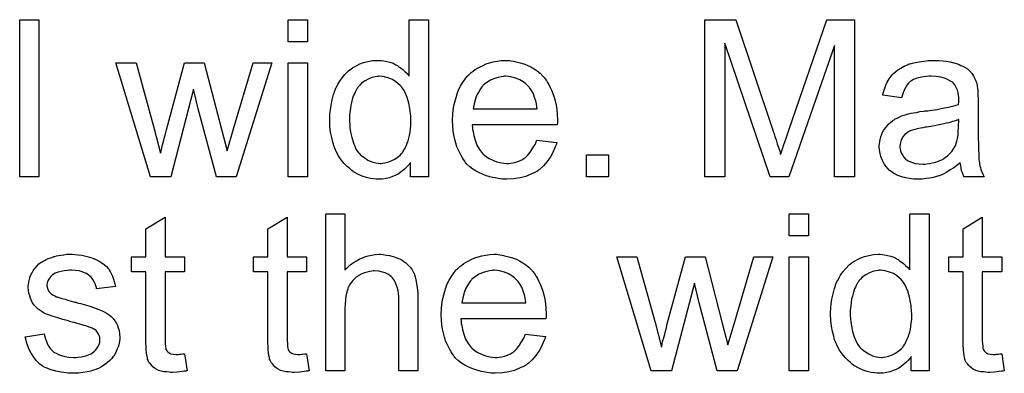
# Model space of a CAD drawing. Extents: x -1.3 to 9.2, y -4.6 to 3.5.
# Tile 142 of 215: x 7.198 to 7.7, y -0.904 to -0.724. Entities that reach past the tile are written whole.
import ezdxf

# ---------------------------------------------------------------- set-up
doc = ezdxf.new("R2010")
doc.units = 0
doc.layers.add('acc-ni-360-23-a_document', color=1, linetype='CONTINUOUS')

msp = doc.modelspace()

# ---------------------------------------------------------------- linework, layer by layer
at = {"layer": 'acc-ni-360-23-a_document', "color": 1}
for points in [[(7.207692, -0.803755), (7.197857, -0.803755), (7.197857, -0.723691), (7.207692, -0.723691), (7.207692, -0.803755)], [(7.344681, -0.734914), (7.334846, -0.734914), (7.334846, -0.723691), (7.344681, -0.723691), (7.344681, -0.734914)], [(7.406349, -0.803755), (7.397208, -0.803755), (7.397208, -0.796466), (7.397093, -0.796582), (7.396977, -0.796813), (7.39663, -0.797276), (7.396167, -0.797855), (7.395589, -0.798433), (7.394895, -0.799128), (7.394085, -0.799937), (7.393043, -0.800747), (7.392002, -0.801557), (7.390845, -0.802367), (7.389457, -0.803061), (7.387953, -0.80364), (7.386448, -0.804218), (7.384713, -0.804681), (7.382862, -0.804913), (7.380895, -0.805028), (7.380201, -0.805028), (7.379738, -0.804913), (7.378349, -0.804797), (7.37673, -0.804565), (7.374763, -0.804103), (7.372564, -0.803408), (7.370366, -0.802483), (7.368168, -0.80121), (7.368052, -0.80121), (7.367936, -0.800979), (7.367242, -0.800516), (7.366201, -0.79959), (7.364928, -0.798433), (7.363424, -0.796929), (7.36192, -0.795078), (7.360416, -0.792995), (7.359143, -0.790566), (7.359143, -0.79045), (7.359028, -0.790219), (7.358912, -0.789871), (7.35868, -0.789409), (7.358449, -0.788715), (7.358102, -0.787905), (7.35787, -0.787095), (7.357639, -0.786053), (7.357061, -0.783739), (7.356482, -0.781078), (7.356135, -0.77807), (7.356019, -0.774831), (7.356019, -0.774715), (7.356019, -0.774483), (7.356019, -0.774021), (7.356019, -0.773326), (7.356135, -0.772632), (7.356135, -0.771707), (7.356366, -0.769624), (7.356713, -0.767194), (7.357292, -0.764533), (7.357986, -0.761756), (7.358912, -0.759095), (7.358912, -0.75898), (7.359028, -0.758748), (7.359259, -0.758401), (7.35949, -0.757938), (7.360185, -0.756666), (7.36111, -0.755046), (7.362267, -0.75331), (7.363771, -0.751575), (7.365507, -0.749724), (7.367589, -0.74822), (7.367705, -0.74822), (7.367821, -0.748104), (7.368168, -0.747872), (7.368631, -0.747641), (7.369788, -0.747062), (7.371407, -0.746253), (7.373259, -0.745558), (7.375457, -0.74498), (7.377887, -0.744517), (7.380432, -0.744401), (7.381358, -0.744401), (7.382283, -0.744517), (7.383556, -0.744633), (7.38506, -0.74498), (7.38668, -0.745327), (7.3883, -0.745905), (7.389804, -0.746715), (7.390035, -0.746831), (7.390498, -0.747062), (7.391192, -0.747641), (7.392118, -0.74822), (7.393275, -0.749029), (7.394316, -0.750071), (7.395473, -0.751112), (7.396514, -0.752385), (7.396514, -0.723691), (7.406349, -0.723691), (7.406349, -0.803755)], [(7.623749, -0.803755), (7.613568, -0.803755), (7.613568, -0.736765), (7.590196, -0.803755), (7.580709, -0.803755), (7.557569, -0.735608), (7.557569, -0.803755), (7.547387, -0.803755), (7.547387, -0.723691), (7.563238, -0.723691), (7.582213, -0.7805), (7.582213, -0.780615), (7.582328, -0.780847), (7.582444, -0.781194), (7.582676, -0.781772), (7.583138, -0.783161), (7.583717, -0.784896), (7.584295, -0.786863), (7.58499, -0.78883), (7.585568, -0.790681), (7.586031, -0.792301), (7.586147, -0.79207), (7.586262, -0.791491), (7.586609, -0.79045), (7.587072, -0.789062), (7.587651, -0.78721), (7.588461, -0.785012), (7.58927, -0.782467), (7.590312, -0.779458), (7.609518, -0.723691), (7.623749, -0.723691), (7.623749, -0.803755)], [(7.308351, -0.803755), (7.298169, -0.803755), (7.288913, -0.769045), (7.286599, -0.759095), (7.274914, -0.803755), (7.264501, -0.803755), (7.246914, -0.745674), (7.257212, -0.745674), (7.266467, -0.779227), (7.269707, -0.791723), (7.269707, -0.791607), (7.269823, -0.791376), (7.269939, -0.790797), (7.270054, -0.79045), (7.27017, -0.789871), (7.270286, -0.789177), (7.270517, -0.788367), (7.270748, -0.787442), (7.271096, -0.786285), (7.271443, -0.785012), (7.27179, -0.783508), (7.272252, -0.781773), (7.272715, -0.779806), (7.281971, -0.745674), (7.292037, -0.745674), (7.300715, -0.779458), (7.303607, -0.790566), (7.306962, -0.779343), (7.316913, -0.745674), (7.326516, -0.745674), (7.308351, -0.803755)], [(7.344681, -0.803755), (7.334846, -0.803755), (7.334846, -0.745674), (7.344681, -0.745674), (7.344681, -0.803755)], [(7.447654, -0.744517), (7.448579, -0.744633), (7.449736, -0.744864), (7.451009, -0.745096), (7.452513, -0.745443), (7.453901, -0.74579), (7.455521, -0.746368), (7.457025, -0.746947), (7.458645, -0.747757), (7.460265, -0.748682), (7.461885, -0.749724), (7.463389, -0.750996), (7.464777, -0.752385), (7.464893, -0.7525), (7.465124, -0.752732), (7.465471, -0.753195), (7.465934, -0.753889), (7.466513, -0.754699), (7.467091, -0.755624), (7.467785, -0.756781), (7.46848, -0.75817), (7.469174, -0.759674), (7.469868, -0.761294), (7.470447, -0.763145), (7.471025, -0.765112), (7.471488, -0.76731), (7.471835, -0.769624), (7.472066, -0.772054), (7.472182, -0.774715), (7.472182, -0.774831), (7.472182, -0.775293), (7.472182, -0.776103), (7.472066, -0.77726), (7.428679, -0.77726), (7.428679, -0.777376), (7.428679, -0.777723), (7.428795, -0.778186), (7.428795, -0.77888), (7.42891, -0.77969), (7.429142, -0.780615), (7.429489, -0.782698), (7.430183, -0.785012), (7.431109, -0.787558), (7.432381, -0.789871), (7.434001, -0.791954), (7.434117, -0.791954), (7.434233, -0.792186), (7.434927, -0.792764), (7.435968, -0.793574), (7.437356, -0.794384), (7.439208, -0.795309), (7.44129, -0.796119), (7.443604, -0.796698), (7.444877, -0.796813), (7.446265, -0.796929), (7.447191, -0.796929), (7.448232, -0.796813), (7.449505, -0.796582), (7.450893, -0.796235), (7.452513, -0.795772), (7.454017, -0.795078), (7.455521, -0.794152), (7.455637, -0.794037), (7.456216, -0.793574), (7.45691, -0.79288), (7.45772, -0.791954), (7.458645, -0.790681), (7.459686, -0.789062), (7.460728, -0.78721), (7.461653, -0.785012), (7.471835, -0.786285), (7.471835, -0.7864), (7.471719, -0.786632), (7.471604, -0.787095), (7.471372, -0.787789), (7.471025, -0.788483), (7.470678, -0.789409), (7.469752, -0.791376), (7.468595, -0.793574), (7.466976, -0.795888), (7.465124, -0.798086), (7.46281, -0.800169), (7.462695, -0.800169), (7.462463, -0.8004), (7.462116, -0.800632), (7.461653, -0.800979), (7.460959, -0.801326), (7.460265, -0.801673), (7.459339, -0.802136), (7.458298, -0.802598), (7.457141, -0.803061), (7.455984, -0.803524), (7.453092, -0.804218), (7.449852, -0.804797), (7.446265, -0.805028), (7.444993, -0.805028), (7.444183, -0.804913), (7.443141, -0.804797), (7.441869, -0.804565), (7.44048, -0.804334), (7.438976, -0.804103), (7.435737, -0.803177), (7.434001, -0.802483), (7.432381, -0.801789), (7.430646, -0.800863), (7.429026, -0.799822), (7.427522, -0.798665), (7.426018, -0.797276), (7.425902, -0.797161), (7.425671, -0.796929), (7.425324, -0.796466), (7.424861, -0.795772), (7.424282, -0.794962), (7.423704, -0.794037), (7.42301, -0.79288), (7.422315, -0.791607), (7.421621, -0.790103), (7.420927, -0.788483), (7.420349, -0.786632), (7.41977, -0.784665), (7.419307, -0.782582), (7.41896, -0.780268), (7.418729, -0.777839), (7.418613, -0.775293), (7.418613, -0.775178), (7.418613, -0.774599), (7.418613, -0.773905), (7.418729, -0.772864), (7.418844, -0.771591), (7.41896, -0.770202), (7.419191, -0.768583), (7.419539, -0.766963), (7.420464, -0.76326), (7.421043, -0.761409), (7.421737, -0.759442), (7.422663, -0.757591), (7.423704, -0.755856), (7.424861, -0.75412), (7.426133, -0.7525), (7.426249, -0.752385), (7.426481, -0.752153), (7.426943, -0.751806), (7.427522, -0.751228), (7.428216, -0.750649), (7.429142, -0.749955), (7.430183, -0.749145), (7.431456, -0.748451), (7.432728, -0.747641), (7.434233, -0.746947), (7.435852, -0.746253), (7.437588, -0.745674), (7.439439, -0.745096), (7.441406, -0.744749), (7.443489, -0.744517), (7.445687, -0.744401), (7.446844, -0.744401), (7.447654, -0.744517)], [(7.666789, -0.744517), (7.668525, -0.744633), (7.670492, -0.744864), (7.672459, -0.745211), (7.674426, -0.745674), (7.676277, -0.746253), (7.676508, -0.746368), (7.677087, -0.7466), (7.677897, -0.746947), (7.678938, -0.747409), (7.680095, -0.748104), (7.681252, -0.748798), (7.682293, -0.749723), (7.683219, -0.750649), (7.683335, -0.750765), (7.683566, -0.751112), (7.683913, -0.75169), (7.684376, -0.752385), (7.684954, -0.753426), (7.685417, -0.754467), (7.68588, -0.75574), (7.686227, -0.757244), (7.686227, -0.75736), (7.686343, -0.757707), (7.686458, -0.758401), (7.686574, -0.759327), (7.686574, -0.760599), (7.68669, -0.762103), (7.686806, -0.76407), (7.686806, -0.766269), (7.686806, -0.779458), (7.686806, -0.779574), (7.686806, -0.780037), (7.686806, -0.780731), (7.686806, -0.781657), (7.686806, -0.782698), (7.686806, -0.783971), (7.686921, -0.786747), (7.686921, -0.78964), (7.687037, -0.792533), (7.687153, -0.793805), (7.687153, -0.794962), (7.687268, -0.796004), (7.687384, -0.796813), (7.687384, -0.796929), (7.6875, -0.797392), (7.687615, -0.798086), (7.687963, -0.799012), (7.688194, -0.800053), (7.688657, -0.80121), (7.689235, -0.802483), (7.689814, -0.803755), (7.679516, -0.803755), (7.679401, -0.80364), (7.679285, -0.803177), (7.679054, -0.802598), (7.678707, -0.801673), (7.678359, -0.800631), (7.678128, -0.799359), (7.677897, -0.79797), (7.677665, -0.796466), (7.67755, -0.796466), (7.677434, -0.796698), (7.67674, -0.797276), (7.675698, -0.798086), (7.67431, -0.799127), (7.672574, -0.800169), (7.670839, -0.801326), (7.668988, -0.802367), (7.667021, -0.803177), (7.666789, -0.803293), (7.666095, -0.803408), (7.665054, -0.803755), (7.663781, -0.804102), (7.662162, -0.80445), (7.66031, -0.804681), (7.658228, -0.804912), (7.656145, -0.805028), (7.65522, -0.805028), (7.654525, -0.804912), (7.653715, -0.804912), (7.65279, -0.804797), (7.650707, -0.80445), (7.648393, -0.803871), (7.645848, -0.803061), (7.643534, -0.801904), (7.641451, -0.8004), (7.64122, -0.800169), (7.640641, -0.79959), (7.639831, -0.798549), (7.638906, -0.79716), (7.63798, -0.795425), (7.63717, -0.793458), (7.636592, -0.791028), (7.636476, -0.789871), (7.63636, -0.788483), (7.63636, -0.788252), (7.63636, -0.787789), (7.636476, -0.786979), (7.636592, -0.785938), (7.636823, -0.784665), (7.63717, -0.783392), (7.637633, -0.782004), (7.638212, -0.780731), (7.638327, -0.780615), (7.638559, -0.780153), (7.639021, -0.779458), (7.6396, -0.778649), (7.640294, -0.777723), (7.64122, -0.776797), (7.642145, -0.775872), (7.643302, -0.775062), (7.643418, -0.774946), (7.643881, -0.774715), (7.644459, -0.774252), (7.645385, -0.773789), (7.646426, -0.773326), (7.647699, -0.772748), (7.648972, -0.772285), (7.650476, -0.771822), (7.650592, -0.771822), (7.651054, -0.771707), (7.651748, -0.771475), (7.652674, -0.771359), (7.653831, -0.771128), (7.655335, -0.770897), (7.657071, -0.770549), (7.659153, -0.770318), (7.659269, -0.770318), (7.659732, -0.770202), (7.66031, -0.770202), (7.66112, -0.770087), (7.662046, -0.769971), (7.663203, -0.76974), (7.664475, -0.769624), (7.665864, -0.769393), (7.668641, -0.768814), (7.671649, -0.768236), (7.67431, -0.767541), (7.675583, -0.767194), (7.67674, -0.766847), (7.67674, -0.766731), (7.67674, -0.7665), (7.676855, -0.765806), (7.676855, -0.764996), (7.676855, -0.764533), (7.676855, -0.764302), (7.676855, -0.764186), (7.676855, -0.76407), (7.676855, -0.763376), (7.67674, -0.762219), (7.676508, -0.760946), (7.676161, -0.759558), (7.675583, -0.75817), (7.674889, -0.756897), (7.673963, -0.755856), (7.673847, -0.75574), (7.673269, -0.755277), (7.672343, -0.754814), (7.671186, -0.75412), (7.669566, -0.753542), (7.667715, -0.752963), (7.665401, -0.752616), (7.66274, -0.7525), (7.661583, -0.7525), (7.660426, -0.752616), (7.658806, -0.752847), (7.657186, -0.753079), (7.655451, -0.753542), (7.653831, -0.75412), (7.652443, -0.75493), (7.652327, -0.755046), (7.651864, -0.755393), (7.651286, -0.755971), (7.650592, -0.756897), (7.649897, -0.758054), (7.649087, -0.759558), (7.648393, -0.761409), (7.647699, -0.763492), (7.638096, -0.762219), (7.638096, -0.762103), (7.638212, -0.761988), (7.638212, -0.761641), (7.638327, -0.761178), (7.638674, -0.760136), (7.639137, -0.758632), (7.639716, -0.757128), (7.64041, -0.755509), (7.641336, -0.753889), (7.642377, -0.752385), (7.642493, -0.752269), (7.642955, -0.751806), (7.64365, -0.751112), (7.644575, -0.750186), (7.645848, -0.749261), (7.647352, -0.748335), (7.649087, -0.747294), (7.651054, -0.746484), (7.65117, -0.746484), (7.651286, -0.746368), (7.651633, -0.746253), (7.652096, -0.746137), (7.653253, -0.74579), (7.654872, -0.745443), (7.656724, -0.745096), (7.659038, -0.744748), (7.661467, -0.744517), (7.664244, -0.744401), (7.665517, -0.744401), (7.666789, -0.744517)], [(7.381473, -0.7525), (7.380895, -0.7525), (7.380432, -0.752616), (7.379159, -0.752732), (7.377655, -0.753195), (7.37592, -0.753773), (7.374069, -0.754814), (7.372217, -0.756087), (7.371292, -0.757013), (7.370482, -0.757938), (7.370482, -0.758054), (7.37025, -0.75817), (7.370135, -0.758517), (7.369788, -0.75898), (7.36944, -0.759558), (7.369093, -0.760252), (7.368746, -0.761062), (7.368283, -0.761988), (7.367821, -0.763145), (7.367474, -0.764418), (7.367127, -0.765806), (7.366779, -0.76731), (7.366548, -0.76893), (7.366317, -0.770781), (7.366085, -0.772748), (7.366085, -0.774831), (7.366085, -0.774946), (7.366085, -0.775293), (7.366085, -0.775872), (7.366201, -0.776682), (7.366201, -0.777607), (7.366317, -0.778649), (7.366664, -0.781078), (7.367242, -0.783739), (7.368052, -0.786516), (7.369209, -0.789177), (7.369903, -0.790334), (7.370713, -0.791491), (7.370829, -0.791491), (7.370945, -0.791723), (7.371523, -0.792301), (7.372564, -0.793227), (7.373837, -0.794152), (7.375457, -0.795194), (7.377424, -0.796119), (7.379506, -0.796698), (7.380663, -0.796813), (7.38182, -0.796929), (7.382399, -0.796929), (7.382862, -0.796813), (7.384134, -0.796698), (7.385639, -0.796235), (7.387374, -0.795657), (7.389225, -0.794731), (7.391076, -0.793458), (7.392002, -0.792648), (7.392812, -0.791723), (7.392812, -0.791607), (7.393043, -0.791491), (7.393275, -0.791144), (7.393506, -0.790681), (7.393853, -0.790103), (7.394316, -0.789524), (7.394663, -0.788599), (7.395126, -0.787673), (7.395589, -0.786632), (7.395936, -0.785475), (7.396399, -0.784087), (7.396746, -0.782698), (7.396977, -0.781078), (7.397208, -0.779458), (7.39744, -0.777607), (7.39744, -0.77564), (7.39744, -0.775525), (7.39744, -0.775062), (7.39744, -0.774483), (7.397324, -0.773673), (7.397324, -0.772748), (7.397208, -0.771591), (7.397093, -0.770318), (7.396861, -0.76893), (7.396283, -0.766153), (7.395473, -0.76326), (7.394316, -0.760484), (7.393622, -0.759327), (7.392812, -0.75817), (7.392812, -0.758054), (7.392581, -0.757938), (7.392002, -0.757244), (7.390961, -0.756318), (7.389688, -0.755277), (7.388068, -0.754236), (7.386101, -0.753426), (7.383903, -0.752732), (7.382746, -0.752616), (7.381473, -0.7525)], [(7.445802, -0.7525), (7.445108, -0.7525), (7.444645, -0.752616), (7.443373, -0.752732), (7.441869, -0.753079), (7.440017, -0.753657), (7.438051, -0.754467), (7.436199, -0.755624), (7.434348, -0.757128), (7.434117, -0.75736), (7.433654, -0.757938), (7.432844, -0.75898), (7.432034, -0.760368), (7.431109, -0.761988), (7.430299, -0.76407), (7.429605, -0.7665), (7.429257, -0.769161), (7.461769, -0.769161), (7.461769, -0.769045), (7.461769, -0.768814), (7.461653, -0.768467), (7.461653, -0.768004), (7.461422, -0.766616), (7.461075, -0.765112), (7.460496, -0.76326), (7.459918, -0.761525), (7.458992, -0.759789), (7.457951, -0.758285), (7.457951, -0.75817), (7.45772, -0.758054), (7.457141, -0.75736), (7.4561, -0.756434), (7.454711, -0.755393), (7.452976, -0.754352), (7.450893, -0.753426), (7.448464, -0.752732), (7.447191, -0.752616), (7.445802, -0.7525)], [(7.676855, -0.774599), (7.67674, -0.774599), (7.676624, -0.774715), (7.676277, -0.77483), (7.675814, -0.774946), (7.675236, -0.775178), (7.674541, -0.775409), (7.673731, -0.77564), (7.672806, -0.775872), (7.671765, -0.776219), (7.670492, -0.77645), (7.669219, -0.776797), (7.667715, -0.777144), (7.666095, -0.777491), (7.664475, -0.777839), (7.662624, -0.77807), (7.660657, -0.778417), (7.660426, -0.778417), (7.659732, -0.778533), (7.658575, -0.778764), (7.657302, -0.778996), (7.655914, -0.779227), (7.654525, -0.779574), (7.653253, -0.779921), (7.652096, -0.780384), (7.65198, -0.780384), (7.651633, -0.780615), (7.65117, -0.780847), (7.650707, -0.781194), (7.649319, -0.78212), (7.648162, -0.783508), (7.648162, -0.783624), (7.64793, -0.783855), (7.647815, -0.784318), (7.647583, -0.784896), (7.647352, -0.785591), (7.64712, -0.786285), (7.647005, -0.78721), (7.646889, -0.788136), (7.646889, -0.788252), (7.646889, -0.78883), (7.647005, -0.789524), (7.647236, -0.79045), (7.647583, -0.791491), (7.648162, -0.792533), (7.648856, -0.793689), (7.649782, -0.794731), (7.649897, -0.794846), (7.65036, -0.795078), (7.651054, -0.795541), (7.65198, -0.796004), (7.653253, -0.796466), (7.654757, -0.796929), (7.656492, -0.79716), (7.658575, -0.797276), (7.6595, -0.797276), (7.660657, -0.79716), (7.66193, -0.796929), (7.66355, -0.796698), (7.66517, -0.796235), (7.666905, -0.795656), (7.668641, -0.794846), (7.668872, -0.794731), (7.669335, -0.794384), (7.670145, -0.793805), (7.67107, -0.792995), (7.672112, -0.79207), (7.673269, -0.790913), (7.674194, -0.789524), (7.67512, -0.78802), (7.675236, -0.787904), (7.675351, -0.787442), (7.675583, -0.786632), (7.67593, -0.785591), (7.676277, -0.784202), (7.676508, -0.782582), (7.676624, -0.780615), (7.67674, -0.778301), (7.676855, -0.774599)], [(7.498215, -0.803755), (7.486992, -0.803755), (7.486992, -0.792533), (7.498215, -0.792533), (7.498215, -0.803755)], [(7.363771, -0.851239), (7.363887, -0.851123), (7.364118, -0.850892), (7.364465, -0.850545), (7.365044, -0.849966), (7.365622, -0.849388), (7.366432, -0.848693), (7.367474, -0.847999), (7.368515, -0.847189), (7.369672, -0.846495), (7.370945, -0.845801), (7.373953, -0.844528), (7.375573, -0.84395), (7.377308, -0.843603), (7.379159, -0.843371), (7.381011, -0.843255), (7.382052, -0.843255), (7.383324, -0.843371), (7.384829, -0.843603), (7.386564, -0.843834), (7.388415, -0.844297), (7.390266, -0.844991), (7.392118, -0.845801), (7.392349, -0.845917), (7.392928, -0.846264), (7.393738, -0.846842), (7.394779, -0.847652), (7.39582, -0.848693), (7.396977, -0.84985), (7.398018, -0.851239), (7.398944, -0.852859), (7.39906, -0.85309), (7.399291, -0.853668), (7.399638, -0.85471), (7.399985, -0.856214), (7.400332, -0.858065), (7.40068, -0.860263), (7.400911, -0.862924), (7.401027, -0.865933), (7.401027, -0.90261), (7.391192, -0.90261), (7.391192, -0.865817), (7.391192, -0.865701), (7.391192, -0.86547), (7.391192, -0.865123), (7.391192, -0.86466), (7.391076, -0.863387), (7.390845, -0.861768), (7.390382, -0.860032), (7.389804, -0.858297), (7.388994, -0.856561), (7.387953, -0.855173), (7.387837, -0.855057), (7.387374, -0.854594), (7.38668, -0.854016), (7.385639, -0.853437), (7.384366, -0.852743), (7.382862, -0.85228), (7.381011, -0.851817), (7.378928, -0.851702), (7.378234, -0.851702), (7.377424, -0.851817), (7.376267, -0.851933), (7.37511, -0.85228), (7.373721, -0.852627), (7.372333, -0.853206), (7.370829, -0.854016), (7.370713, -0.854131), (7.37025, -0.854478), (7.369556, -0.854941), (7.368746, -0.855635), (7.367821, -0.856561), (7.366895, -0.857602), (7.366085, -0.858875), (7.365391, -0.860263), (7.365275, -0.860495), (7.36516, -0.860958), (7.364928, -0.861883), (7.364581, -0.86304), (7.364234, -0.864544), (7.364003, -0.866395), (7.363887, -0.868478), (7.363771, -0.870908), (7.363771, -0.90261), (7.353937, -0.90261), (7.353937, -0.822545), (7.363771, -0.822545), (7.363771, -0.851239)], [(7.600146, -0.833768), (7.590312, -0.833768), (7.590312, -0.822545), (7.600146, -0.822545), (7.600146, -0.833768)], [(7.661814, -0.90261), (7.652674, -0.90261), (7.652674, -0.89532), (7.652558, -0.895436), (7.652443, -0.895668), (7.652096, -0.89613), (7.651633, -0.896709), (7.651054, -0.897287), (7.65036, -0.897981), (7.64955, -0.898791), (7.648509, -0.899601), (7.647468, -0.900411), (7.646311, -0.901221), (7.644922, -0.901915), (7.643418, -0.902494), (7.641914, -0.903072), (7.640178, -0.903535), (7.638327, -0.903766), (7.63636, -0.903882), (7.635666, -0.903882), (7.635203, -0.903766), (7.633815, -0.903651), (7.632195, -0.903419), (7.630228, -0.902957), (7.62803, -0.902262), (7.625832, -0.901337), (7.623633, -0.900064), (7.623518, -0.900064), (7.623402, -0.899833), (7.622708, -0.89937), (7.621667, -0.898444), (7.620394, -0.897287), (7.61889, -0.895783), (7.617386, -0.893932), (7.615882, -0.891849), (7.614609, -0.88942), (7.614609, -0.889304), (7.614493, -0.889073), (7.614377, -0.888726), (7.614146, -0.888263), (7.613915, -0.887568), (7.613568, -0.886759), (7.613336, -0.885949), (7.613105, -0.884907), (7.612526, -0.882593), (7.611948, -0.879932), (7.611601, -0.876924), (7.611485, -0.873684), (7.611485, -0.873569), (7.611485, -0.873337), (7.611485, -0.872875), (7.611485, -0.87218), (7.611601, -0.871486), (7.611601, -0.870561), (7.611832, -0.868478), (7.612179, -0.866048), (7.612758, -0.863387), (7.613452, -0.86061), (7.614377, -0.857949), (7.614377, -0.857834), (7.614493, -0.857602), (7.614725, -0.857255), (7.614956, -0.856792), (7.61565, -0.85552), (7.616576, -0.8539), (7.617733, -0.852164), (7.619237, -0.850429), (7.620972, -0.848578), (7.623055, -0.847073), (7.623171, -0.847073), (7.623286, -0.846958), (7.623633, -0.846726), (7.624096, -0.846495), (7.625253, -0.845917), (7.626873, -0.845107), (7.628724, -0.844412), (7.630922, -0.843834), (7.633352, -0.843371), (7.635898, -0.843255), (7.636823, -0.843255), (7.637749, -0.843371), (7.639021, -0.843487), (7.640526, -0.843834), (7.642145, -0.844181), (7.643765, -0.84476), (7.645269, -0.845569), (7.645501, -0.845685), (7.645963, -0.845917), (7.646658, -0.846495), (7.647583, -0.847073), (7.64874, -0.847883), (7.649782, -0.848925), (7.650939, -0.849966), (7.65198, -0.851239), (7.65198, -0.822545), (7.661814, -0.822545), (7.661814, -0.90261)], [(7.272021, -0.844528), (7.281971, -0.844528), (7.281971, -0.852164), (7.272021, -0.852164), (7.272021, -0.886296), (7.272021, -0.886527), (7.272021, -0.88699), (7.272021, -0.887684), (7.272137, -0.888494), (7.272252, -0.890345), (7.272368, -0.891155), (7.272484, -0.891734), (7.2726, -0.891965), (7.272947, -0.892428), (7.273409, -0.893006), (7.274219, -0.893585), (7.274451, -0.893701), (7.275029, -0.893932), (7.276071, -0.894163), (7.277575, -0.894279), (7.278732, -0.894279), (7.27931, -0.894163), (7.28012, -0.894163), (7.281046, -0.894048), (7.281971, -0.893932), (7.283244, -0.90261), (7.283013, -0.90261), (7.28255, -0.902725), (7.28174, -0.902841), (7.280699, -0.902957), (7.279542, -0.903188), (7.278269, -0.903304), (7.275724, -0.903419), (7.274798, -0.903419), (7.273872, -0.903304), (7.272715, -0.903188), (7.271327, -0.903072), (7.269939, -0.902725), (7.268666, -0.902378), (7.267393, -0.9018), (7.267277, -0.901684), (7.26693, -0.901453), (7.266467, -0.901106), (7.265773, -0.900527), (7.265195, -0.899948), (7.264501, -0.899139), (7.263806, -0.898329), (7.263344, -0.897287), (7.263344, -0.897172), (7.263112, -0.896709), (7.262997, -0.895899), (7.262765, -0.894742), (7.262534, -0.893238), (7.262418, -0.892312), (7.262418, -0.891271), (7.262302, -0.889998), (7.262187, -0.888726), (7.262187, -0.887337), (7.262187, -0.885717), (7.262187, -0.852164), (7.254898, -0.852164), (7.254898, -0.844528), (7.262187, -0.844528), (7.262187, -0.830181), (7.272021, -0.824281), (7.272021, -0.844528)], [(7.334268, -0.844528), (7.344218, -0.844528), (7.344218, -0.852164), (7.334268, -0.852164), (7.334268, -0.886296), (7.334268, -0.886527), (7.334268, -0.88699), (7.334268, -0.887684), (7.334383, -0.888494), (7.334499, -0.890345), (7.334615, -0.891155), (7.33473, -0.891734), (7.334846, -0.891965), (7.335193, -0.892428), (7.335656, -0.893006), (7.336466, -0.893585), (7.336697, -0.893701), (7.337276, -0.893932), (7.338317, -0.894163), (7.339821, -0.894279), (7.340978, -0.894279), (7.341557, -0.894163), (7.342367, -0.894163), (7.343292, -0.894048), (7.344218, -0.893932), (7.345491, -0.90261), (7.345259, -0.90261), (7.344796, -0.902725), (7.343986, -0.902841), (7.342945, -0.902957), (7.341788, -0.903188), (7.340516, -0.903304), (7.33797, -0.903419), (7.337044, -0.903419), (7.336119, -0.903304), (7.334962, -0.903188), (7.333574, -0.903072), (7.332185, -0.902725), (7.330912, -0.902378), (7.32964, -0.9018), (7.329524, -0.901684), (7.329177, -0.901453), (7.328714, -0.901106), (7.32802, -0.900527), (7.327441, -0.899948), (7.326747, -0.899139), (7.326053, -0.898329), (7.32559, -0.897287), (7.32559, -0.897172), (7.325359, -0.896709), (7.325243, -0.895899), (7.325012, -0.894742), (7.32478, -0.893238), (7.324665, -0.892312), (7.324665, -0.891271), (7.324549, -0.889998), (7.324433, -0.888726), (7.324433, -0.887337), (7.324433, -0.885717), (7.324433, -0.852164), (7.317144, -0.852164), (7.317144, -0.844528), (7.324433, -0.844528), (7.324433, -0.830181), (7.334268, -0.824281), (7.334268, -0.844528)], [(7.688888, -0.844528), (7.698838, -0.844528), (7.698838, -0.852164), (7.688888, -0.852164), (7.688888, -0.886296), (7.688888, -0.886527), (7.688888, -0.88699), (7.688888, -0.887684), (7.689004, -0.888494), (7.68912, -0.890345), (7.689235, -0.891155), (7.689351, -0.891734), (7.689467, -0.891965), (7.689814, -0.892428), (7.690277, -0.893006), (7.691087, -0.893585), (7.691318, -0.893701), (7.691896, -0.893932), (7.692938, -0.894163), (7.694442, -0.894279), (7.695599, -0.894279), (7.696177, -0.894163), (7.696987, -0.894163), (7.697913, -0.894048), (7.698838, -0.893932), (7.700111, -0.90261), (7.69988, -0.90261), (7.699417, -0.902725), (7.698607, -0.902841), (7.697566, -0.902957), (7.696409, -0.903188), (7.695136, -0.903304), (7.692591, -0.903419), (7.691665, -0.903419), (7.690739, -0.903304), (7.689582, -0.903188), (7.688194, -0.903072), (7.686806, -0.902725), (7.685533, -0.902378), (7.68426, -0.9018), (7.684145, -0.901684), (7.683797, -0.901452), (7.683335, -0.901105), (7.68264, -0.900527), (7.682062, -0.899948), (7.681368, -0.899139), (7.680673, -0.898329), (7.680211, -0.897287), (7.680211, -0.897172), (7.679979, -0.896709), (7.679864, -0.895899), (7.679632, -0.894742), (7.679401, -0.893238), (7.679285, -0.892312), (7.679285, -0.891271), (7.679169, -0.889998), (7.679054, -0.888726), (7.679054, -0.887337), (7.679054, -0.885717), (7.679054, -0.852164), (7.671765, -0.852164), (7.671765, -0.844528), (7.679054, -0.844528), (7.679054, -0.830181), (7.688888, -0.824281), (7.688888, -0.844528)], [(7.225972, -0.843371), (7.227708, -0.843487), (7.229559, -0.843718), (7.231526, -0.844181), (7.233609, -0.844644), (7.235576, -0.845338), (7.235691, -0.845338), (7.235807, -0.845454), (7.236386, -0.845685), (7.237311, -0.846148), (7.238468, -0.846726), (7.239741, -0.847536), (7.241014, -0.848462), (7.242171, -0.849503), (7.243212, -0.85066), (7.243328, -0.850776), (7.243559, -0.851239), (7.244022, -0.852049), (7.2446, -0.852974), (7.245179, -0.854363), (7.245757, -0.855867), (7.24622, -0.857602), (7.246683, -0.859569), (7.23708, -0.860842), (7.23708, -0.860611), (7.236964, -0.860148), (7.236733, -0.859338), (7.236386, -0.858297), (7.235807, -0.857255), (7.235113, -0.856098), (7.234303, -0.854941), (7.233146, -0.8539), (7.23303, -0.853784), (7.232567, -0.853553), (7.231873, -0.85309), (7.230832, -0.852627), (7.229675, -0.852164), (7.228171, -0.851702), (7.22632, -0.85147), (7.224353, -0.851355), (7.223196, -0.851355), (7.222039, -0.85147), (7.220535, -0.851586), (7.21903, -0.851933), (7.217411, -0.85228), (7.215907, -0.852859), (7.214634, -0.853668), (7.214518, -0.853784), (7.214171, -0.854016), (7.213708, -0.854478), (7.213245, -0.855173), (7.212667, -0.855867), (7.212204, -0.856792), (7.211857, -0.857834), (7.211741, -0.858875), (7.211741, -0.858991), (7.211741, -0.859222), (7.211857, -0.859569), (7.211857, -0.860032), (7.212204, -0.861189), (7.212898, -0.862346), (7.213014, -0.862462), (7.21313, -0.862577), (7.213361, -0.862924), (7.213824, -0.863272), (7.214287, -0.863619), (7.214981, -0.864082), (7.215791, -0.864429), (7.216717, -0.864891), (7.216832, -0.864891), (7.217064, -0.865007), (7.217526, -0.865123), (7.218336, -0.86547), (7.219493, -0.865817), (7.220997, -0.866164), (7.221923, -0.866511), (7.222964, -0.866743), (7.224121, -0.86709), (7.225394, -0.867437), (7.22551, -0.867437), (7.225857, -0.867553), (7.226435, -0.867668), (7.22713, -0.8679), (7.227939, -0.868131), (7.228981, -0.868362), (7.231179, -0.869057), (7.233609, -0.869751), (7.236038, -0.870561), (7.238237, -0.871371), (7.239162, -0.871718), (7.239972, -0.872065), (7.240204, -0.872181), (7.240666, -0.872412), (7.241361, -0.872759), (7.242402, -0.873337), (7.243443, -0.874032), (7.244484, -0.874957), (7.245526, -0.875999), (7.246451, -0.877156), (7.246567, -0.877271), (7.246798, -0.877734), (7.247261, -0.878428), (7.247724, -0.87947), (7.248071, -0.880742), (7.248534, -0.882131), (7.248765, -0.88375), (7.248881, -0.885602), (7.248881, -0.885833), (7.248881, -0.886412), (7.248765, -0.887337), (7.248534, -0.88861), (7.248187, -0.889998), (7.247608, -0.891502), (7.246914, -0.893238), (7.245989, -0.894858), (7.245873, -0.895089), (7.24541, -0.895552), (7.244832, -0.896362), (7.243906, -0.897287), (7.242633, -0.898329), (7.241245, -0.899486), (7.239625, -0.900527), (7.237658, -0.901568), (7.237542, -0.901568), (7.237427, -0.901684), (7.236733, -0.901915), (7.235576, -0.902263), (7.234072, -0.902725), (7.23222, -0.903188), (7.230138, -0.903535), (7.227939, -0.903767), (7.225394, -0.903882), (7.224353, -0.903882), (7.223543, -0.903767), (7.222617, -0.903767), (7.22146, -0.903651), (7.220303, -0.903535), (7.21903, -0.903304), (7.216254, -0.902725), (7.213361, -0.901915), (7.210584, -0.900758), (7.209312, -0.900064), (7.208155, -0.899254), (7.208039, -0.899139), (7.207923, -0.899023), (7.207229, -0.898329), (7.206188, -0.897287), (7.205031, -0.895668), (7.203758, -0.893701), (7.202485, -0.891387), (7.201444, -0.888494), (7.200634, -0.885255), (7.210353, -0.88375), (7.210353, -0.883866), (7.210353, -0.883982), (7.210584, -0.884676), (7.210816, -0.885833), (7.211279, -0.887106), (7.211857, -0.888494), (7.212551, -0.889998), (7.213593, -0.891502), (7.214865, -0.892775), (7.215097, -0.892891), (7.21556, -0.893238), (7.216485, -0.893701), (7.217642, -0.894279), (7.219146, -0.894858), (7.220882, -0.895321), (7.222964, -0.895668), (7.225394, -0.895783), (7.226551, -0.895783), (7.227708, -0.895668), (7.229212, -0.895436), (7.230832, -0.895089), (7.232567, -0.894626), (7.234072, -0.894048), (7.23546, -0.893122), (7.235576, -0.893006), (7.236038, -0.892659), (7.236501, -0.892081), (7.237195, -0.891271), (7.237774, -0.890345), (7.238352, -0.889188), (7.238699, -0.888031), (7.238815, -0.886643), (7.238815, -0.886527), (7.238815, -0.886064), (7.238699, -0.885486), (7.238468, -0.884676), (7.238121, -0.883866), (7.237542, -0.883056), (7.236848, -0.882131), (7.235807, -0.881437), (7.235691, -0.881321), (7.235344, -0.881205), (7.234766, -0.880858), (7.23384, -0.880511), (7.232452, -0.880048), (7.231642, -0.879701), (7.230716, -0.87947), (7.229675, -0.879122), (7.228518, -0.878775), (7.227245, -0.878428), (7.225741, -0.878081), (7.225625, -0.878081), (7.225278, -0.877966), (7.2247, -0.87785), (7.224006, -0.877618), (7.22308, -0.877387), (7.222039, -0.87704), (7.21984, -0.876461), (7.217295, -0.875652), (7.214865, -0.874957), (7.212551, -0.874147), (7.21151, -0.873685), (7.2107, -0.873337), (7.210469, -0.873222), (7.210006, -0.87299), (7.209312, -0.872528), (7.208386, -0.871949), (7.207345, -0.871139), (7.206303, -0.870214), (7.205262, -0.869172), (7.204337, -0.8679), (7.204221, -0.867784), (7.203989, -0.867321), (7.203642, -0.866511), (7.203295, -0.865586), (7.202948, -0.864429), (7.202601, -0.86304), (7.20237, -0.861652), (7.202254, -0.860032), (7.202254, -0.859801), (7.202254, -0.859338), (7.20237, -0.858644), (7.202485, -0.857602), (7.202717, -0.856561), (7.202948, -0.855288), (7.203411, -0.854131), (7.203989, -0.852859), (7.204105, -0.852743), (7.204337, -0.85228), (7.204684, -0.851702), (7.205262, -0.850892), (7.205956, -0.850082), (7.206766, -0.84904), (7.207692, -0.848115), (7.208849, -0.847305), (7.208965, -0.847189), (7.209312, -0.847074), (7.209775, -0.846726), (7.210469, -0.846379), (7.211394, -0.845917), (7.212436, -0.845454), (7.213708, -0.844991), (7.215097, -0.844528), (7.215328, -0.844413), (7.215791, -0.844297), (7.216601, -0.844065), (7.217642, -0.843834), (7.218915, -0.843603), (7.220303, -0.843487), (7.221923, -0.843255), (7.2247, -0.843255), (7.225972, -0.843371)], [(7.441869, -0.843371), (7.442794, -0.843487), (7.443951, -0.843718), (7.445224, -0.84395), (7.446728, -0.844297), (7.448117, -0.844644), (7.449736, -0.845222), (7.45124, -0.845801), (7.45286, -0.846611), (7.45448, -0.847536), (7.4561, -0.848578), (7.457604, -0.84985), (7.458992, -0.851239), (7.459108, -0.851355), (7.459339, -0.851586), (7.459686, -0.852049), (7.460149, -0.852743), (7.460728, -0.853553), (7.461306, -0.854478), (7.462001, -0.855635), (7.462695, -0.857024), (7.463389, -0.858528), (7.464083, -0.860148), (7.464662, -0.861999), (7.46524, -0.863966), (7.465703, -0.866164), (7.46605, -0.868478), (7.466281, -0.870908), (7.466397, -0.873569), (7.466397, -0.873685), (7.466397, -0.874147), (7.466397, -0.874957), (7.466281, -0.876114), (7.422894, -0.876114), (7.422894, -0.87623), (7.422894, -0.876577), (7.42301, -0.87704), (7.42301, -0.877734), (7.423125, -0.878544), (7.423357, -0.87947), (7.423704, -0.881552), (7.424398, -0.883866), (7.425324, -0.886412), (7.426596, -0.888726), (7.428216, -0.890808), (7.428332, -0.890808), (7.428448, -0.89104), (7.429142, -0.891618), (7.430183, -0.892428), (7.431571, -0.893238), (7.433423, -0.894163), (7.435505, -0.894973), (7.437819, -0.895552), (7.439092, -0.895668), (7.44048, -0.895783), (7.441406, -0.895783), (7.442447, -0.895668), (7.44372, -0.895436), (7.445108, -0.895089), (7.446728, -0.894626), (7.448232, -0.893932), (7.449736, -0.893006), (7.449852, -0.892891), (7.450431, -0.892428), (7.451125, -0.891734), (7.451935, -0.890808), (7.45286, -0.889535), (7.453901, -0.887916), (7.454943, -0.886064), (7.455868, -0.883866), (7.46605, -0.885139), (7.46605, -0.885255), (7.465934, -0.885486), (7.465819, -0.885949), (7.465587, -0.886643), (7.46524, -0.887337), (7.464893, -0.888263), (7.463967, -0.89023), (7.46281, -0.892428), (7.461191, -0.894742), (7.459339, -0.89694), (7.457025, -0.899023), (7.45691, -0.899023), (7.456678, -0.899254), (7.456331, -0.899486), (7.455868, -0.899833), (7.455174, -0.90018), (7.45448, -0.900527), (7.453554, -0.90099), (7.452513, -0.901453), (7.451356, -0.901915), (7.450199, -0.902378), (7.447307, -0.903072), (7.444067, -0.903651), (7.44048, -0.903882), (7.439208, -0.903882), (7.438398, -0.903767), (7.437356, -0.903651), (7.436084, -0.903419), (7.434695, -0.903188), (7.433191, -0.902957), (7.429952, -0.902031), (7.428216, -0.901337), (7.426596, -0.900643), (7.424861, -0.899717), (7.423241, -0.898676), (7.421737, -0.897519), (7.420233, -0.89613), (7.420117, -0.896015), (7.419886, -0.895783), (7.419539, -0.895321), (7.419076, -0.894626), (7.418497, -0.893816), (7.417919, -0.892891), (7.417225, -0.891734), (7.41653, -0.890461), (7.415836, -0.888957), (7.415142, -0.887337), (7.414564, -0.885486), (7.413985, -0.883519), (7.413522, -0.881437), (7.413175, -0.879122), (7.412944, -0.876693), (7.412828, -0.874147), (7.412828, -0.874032), (7.412828, -0.873453), (7.412828, -0.872759), (7.412944, -0.871718), (7.413059, -0.870445), (7.413175, -0.869057), (7.413407, -0.867437), (7.413754, -0.865817), (7.414679, -0.862115), (7.415258, -0.860263), (7.415952, -0.858297), (7.416877, -0.856445), (7.417919, -0.85471), (7.419076, -0.852974), (7.420349, -0.851355), (7.420464, -0.851239), (7.420696, -0.851007), (7.421158, -0.85066), (7.421737, -0.850082), (7.422431, -0.849503), (7.423357, -0.848809), (7.424398, -0.847999), (7.425671, -0.847305), (7.426943, -0.846495), (7.428448, -0.845801), (7.430067, -0.845107), (7.431803, -0.844528), (7.433654, -0.84395), (7.435621, -0.843603), (7.437703, -0.843371), (7.439902, -0.843255), (7.441059, -0.843255), (7.441869, -0.843371)], [(7.563816, -0.90261), (7.553635, -0.90261), (7.544379, -0.8679), (7.542065, -0.857949), (7.530379, -0.90261), (7.519966, -0.90261), (7.50238, -0.844528), (7.512677, -0.844528), (7.521933, -0.878081), (7.525173, -0.890577), (7.525173, -0.890461), (7.525288, -0.89023), (7.525404, -0.889651), (7.52552, -0.889304), (7.525636, -0.888726), (7.525751, -0.888031), (7.525983, -0.887221), (7.526214, -0.886296), (7.526561, -0.885139), (7.526908, -0.883866), (7.527255, -0.882362), (7.527718, -0.880627), (7.528181, -0.87866), (7.537437, -0.844528), (7.547503, -0.844528), (7.55618, -0.878312), (7.559073, -0.88942), (7.562428, -0.878197), (7.572378, -0.844528), (7.581981, -0.844528), (7.563816, -0.90261)], [(7.600146, -0.90261), (7.590312, -0.90261), (7.590312, -0.844528), (7.600146, -0.844528), (7.600146, -0.90261)], [(7.440017, -0.851355), (7.439323, -0.851355), (7.43886, -0.85147), (7.437588, -0.851586), (7.436084, -0.851933), (7.434233, -0.852511), (7.432266, -0.853321), (7.430414, -0.854478), (7.428563, -0.855982), (7.428332, -0.856214), (7.427869, -0.856792), (7.427059, -0.857834), (7.426249, -0.859222), (7.425324, -0.860842), (7.424514, -0.862924), (7.423819, -0.865354), (7.423472, -0.868015), (7.455984, -0.868015), (7.455984, -0.8679), (7.455984, -0.867668), (7.455868, -0.867321), (7.455868, -0.866858), (7.455637, -0.86547), (7.45529, -0.863966), (7.454711, -0.862115), (7.454133, -0.860379), (7.453207, -0.858644), (7.452166, -0.857139), (7.452166, -0.857024), (7.451935, -0.856908), (7.451356, -0.856214), (7.450315, -0.855288), (7.448926, -0.854247), (7.447191, -0.853206), (7.445108, -0.85228), (7.442679, -0.851586), (7.441406, -0.85147), (7.440017, -0.851355)], [(7.636939, -0.851354), (7.63636, -0.851354), (7.635898, -0.85147), (7.634625, -0.851586), (7.633121, -0.852049), (7.631385, -0.852627), (7.629534, -0.853668), (7.627683, -0.854941), (7.626757, -0.855867), (7.625947, -0.856792), (7.625947, -0.856908), (7.625716, -0.857024), (7.6256, -0.857371), (7.625253, -0.857834), (7.624906, -0.858412), (7.624559, -0.859106), (7.624212, -0.859916), (7.623749, -0.860842), (7.623286, -0.861999), (7.622939, -0.863271), (7.622592, -0.86466), (7.622245, -0.866164), (7.622014, -0.867784), (7.621782, -0.869635), (7.621551, -0.871602), (7.621551, -0.873684), (7.621551, -0.8738), (7.621551, -0.874147), (7.621551, -0.874726), (7.621667, -0.875536), (7.621667, -0.876461), (7.621782, -0.877503), (7.622129, -0.879932), (7.622708, -0.882593), (7.623518, -0.88537), (7.624675, -0.888031), (7.625369, -0.889188), (7.626179, -0.890345), (7.626294, -0.890345), (7.62641, -0.890577), (7.626989, -0.891155), (7.62803, -0.892081), (7.629303, -0.893006), (7.630922, -0.894048), (7.632889, -0.894973), (7.634972, -0.895552), (7.636129, -0.895668), (7.637286, -0.895783), (7.637864, -0.895783), (7.638327, -0.895668), (7.6396, -0.895552), (7.641104, -0.895089), (7.64284, -0.89451), (7.644691, -0.893585), (7.646542, -0.892312), (7.647468, -0.891502), (7.648278, -0.890577), (7.648278, -0.890461), (7.648509, -0.890345), (7.64874, -0.889998), (7.648972, -0.889535), (7.649319, -0.888957), (7.649782, -0.888378), (7.650129, -0.887453), (7.650592, -0.886527), (7.651054, -0.885486), (7.651401, -0.884329), (7.651864, -0.882941), (7.652211, -0.881552), (7.652443, -0.879932), (7.652674, -0.878312), (7.652905, -0.876461), (7.652905, -0.874494), (7.652905, -0.874379), (7.652905, -0.873916), (7.652905, -0.873337), (7.65279, -0.872528), (7.65279, -0.871602), (7.652674, -0.870445), (7.652558, -0.869172), (7.652327, -0.867784), (7.651748, -0.865007), (7.650939, -0.862115), (7.649782, -0.859338), (7.649087, -0.858181), (7.648278, -0.857024), (7.648278, -0.856908), (7.648046, -0.856792), (7.647468, -0.856098), (7.646426, -0.855173), (7.645154, -0.854131), (7.643534, -0.85309), (7.641567, -0.85228), (7.639369, -0.851586), (7.638212, -0.85147), (7.636939, -0.851354)]]:
    msp.add_lwpolyline(points, dxfattribs=at)

doc.saveas('drawing.dxf')
